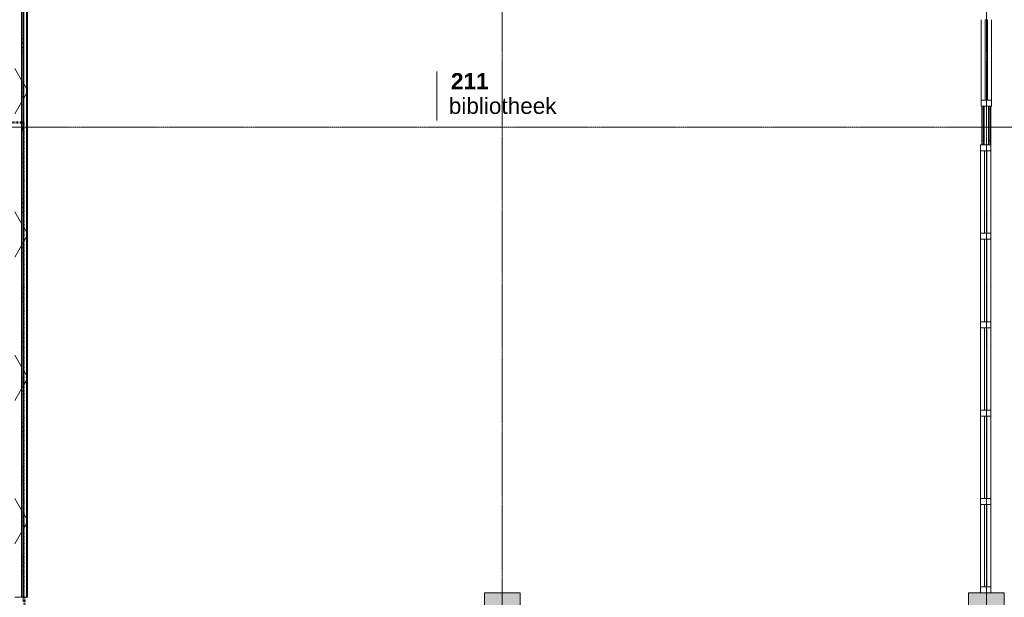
# Model space of a CAD drawing. Header units: millimetres. Extents: x -6115 to 78411, y -6358 to 59618.
# Tile 53 of 99: x 21616 to 32600, y 27150 to 33598. Entities that reach past the tile are written whole.
import ezdxf

# ---------------------------------------------------------------- set-up
doc = ezdxf.new("R2010")
doc.units = ezdxf.units.MM
doc.linetypes.add('Dash dot', pattern=[15.875, 6.35, -4.7625, 0, -4.7625])
doc.linetypes.add('stramien', pattern=[22.225, 12.7, -3.175, 3.175, -3.175])
for name, color, linetype, lineweight in [('00_Algemeen', 7, 'Continuous', 35), ('22_Metselwerk', 7, 'Continuous', 9), ('25_Metaalconstructiewerk', 7, 'Continuous', 9), ('30_Kozijnen-ramen-deuren', 7, 'Continuous', 9)]:
    doc.layers.add(name, color=color, linetype=linetype, lineweight=lineweight)
doc.styles.add('Arial_1', font='arial.ttf', dxfattribs={"height": 180})
doc.styles.add('Arial_B', font='arialbd.ttf', dxfattribs={"height": 180})
pattern_1 = [(180, (21662.5, 29950), (-6e-14, -500), []), (180, (21662.5, 30000), (-6e-14, -500), []), (180, (21662.5, 30050), (-6e-14, -500), []), (180, (21662.5, 30100), (-6e-14, -500), [])]
pattern_2 = [(60, (0, 0), (-692.82, 400), []), (120, (0, 0), (-692.82, -400), [])]
pattern_3 = [(180, (21662.5, 35237.5), (7e-13, -500), []), (180, (21662.5, 35287.5), (7e-13, -500), []), (180, (21662.5, 35337.5), (7e-13, -500), []), (180, (21662.5, 35387.5), (7e-13, -500), [])]
pattern_4 = [(180, (32450, 32600), (7e-13, -500), []), (180, (32450, 32650), (7e-13, -500), []), (180, (32450, 32700), (7e-13, -500), []), (180, (32450, 32750), (7e-13, -500), [])]
pattern_5 = [(270, (19976.25, 32475), (500, 2e-12), []), (270, (19926.25, 32475), (500, 2e-12), []), (270, (19876.25, 32475), (500, 2e-12), []), (270, (19826.25, 32475), (500, 2e-12), [])]

# ---------------------------------------------------------------- blocks, each defined once
blk = doc.blocks.new('Direct Shape - 2410-10368 v1 - IFC-model constructie _zonder onderbouw_ _MM21228_-1202387-02 tweede verdieping overzicht')
at = {"layer": '25_Metaalconstructiewerk'}
blk.add_hatch(color=256, dxfattribs=at).paths.add_polyline_path([(32600, 26800), (32600, 27200), (32200, 27200), (32200, 26800)])
for p, q in [((32600, 27200), (32200, 27200)), ((32200, 27200), (32200, 26800)), ((32600, 26800), (32600, 27200)), ((32200, 26800), (32600, 26800))]:
    blk.add_line(p, q, dxfattribs=at)
blk = doc.blocks.new('Direct Shape - NLRS_28_SC_TLB_kolom vierkant prefab_gen_AT_kolom vierkant_gen_lxb 400x400_800408-1202388-02 tweede verdieping overzicht')
blk.add_blockref('Direct Shape - 2410-10368 v1 - IFC-model constructie _zonder onderbouw_ _MM21228_-1202387-02 tweede verdieping overzicht', (0, 0))
blk = doc.blocks.new('Direct Shape - 2410-10368 v1 - IFC-model constructie _zonder onderbouw_ _MM21228_-1202391-02 tweede verdieping overzicht')
at = {"layer": '25_Metaalconstructiewerk'}
blk.add_hatch(color=256, dxfattribs=at).paths.add_polyline_path([(27200, 26800), (27200, 27200), (26800, 27200), (26800, 26800)])
for p, q in [((27200, 27200), (26800, 27200)), ((26800, 27200), (26800, 26800)), ((27200, 26800), (27200, 27200)), ((26800, 26800), (27200, 26800))]:
    blk.add_line(p, q, dxfattribs=at)
blk = doc.blocks.new('Direct Shape - NLRS_28_SC_TLB_kolom vierkant prefab_gen_AT_kolom vierkant_gen_lxb 400x400_800410-1202392-02 tweede verdieping overzicht')
blk.add_blockref('Direct Shape - 2410-10368 v1 - IFC-model constructie _zonder onderbouw_ _MM21228_-1202391-02 tweede verdieping overzicht', (0, 0))
blk = doc.blocks.new('2410-10368 v1 - IFC-model constructie _zonder onderbouw_ _MM21228__ifc-1-02 tweede verdieping overzicht')
at = {"layer": '25_Metaalconstructiewerk', "lineweight": 9}
for name in ['Direct Shape - NLRS_28_SC_TLB_kolom vierkant prefab_gen_AT_kolom vierkant_gen_lxb 400x400_800410-1202392-02 tweede verdieping overzicht', 'Direct Shape - NLRS_28_SC_TLB_kolom vierkant prefab_gen_AT_kolom vierkant_gen_lxb 400x400_800408-1202388-02 tweede verdieping overzicht']:
    blk.add_blockref(name, (0, 0), dxfattribs=at)
blk = doc.blocks.new('System Panel - 32_AEE_glas-1933595-02 tweede verdieping overzicht')
at = {"layer": '30_Kozijnen-ramen-deuren'}
for p, q in [((450, 12.5), (-450, 12.5)), ((-450, 12.5), (-450, -12.5)), ((450, -12.5), (450, 12.5)), ((-450, -12.5), (450, -12.5))]:
    blk.add_line(p, q, dxfattribs=at)
blk = doc.blocks.new('Rectangular Mullion - 31_AEE_hout_lariks_BxD_67x114mm-4869921-02 tweede verdieping overzicht')
at = {"layer": '30_Kozijnen-ramen-deuren'}
for p, q in [((32343, 33598), (32343, 32698)), ((32457, 33598), (32457, 32698))]:
    blk.add_line(p, q, dxfattribs=at)
blk = doc.blocks.new('Rectangular Mullion - 31_AEE_hout_lariks_BxD_67x114mm-1805880-02 tweede verdieping overzicht')
at = {"layer": '30_Kozijnen-ramen-deuren'}
for p, q in [((0, 57), (-67, 57)), ((-67, 57), (-67, -57)), ((0, -57), (0, 57)), ((-67, -57), (0, -57))]:
    blk.add_line(p, q, dxfattribs=at)
blk = doc.blocks.new('System Panel - 32_AEE_glas-3113886-02 tweede verdieping overzicht')
at = {"layer": '30_Kozijnen-ramen-deuren'}
for p, q in [((459.8, 12.5), (-459.8, 12.5)), ((-459.8, 12.5), (-459.8, -12.5)), ((459.8, -12.5), (459.8, 12.5)), ((-459.8, -12.5), (459.8, -12.5))]:
    blk.add_line(p, q, dxfattribs=at)
blk = doc.blocks.new('Rectangular Mullion - 31_AEE_hout_lariks_BxD_67x114mm-1289485-02 tweede verdieping overzicht')
at = {"layer": '30_Kozijnen-ramen-deuren'}
for p, q in [((32336, 28187), (32336, 27267)), ((32450, 28187), (32450, 27267))]:
    blk.add_line(p, q, dxfattribs=at)
blk = doc.blocks.new('Rectangular Mullion - 31_AEE_hout_lariks_BxD_67x114mm-V219-02 tweede verdieping overzicht')
at = {"layer": '30_Kozijnen-ramen-deuren'}
for p, q in [((-67, 57), (0, 57)), ((-67, -57), (-67, 57)), ((0, 57), (0, -57)), ((0, -57), (-67, -57))]:
    blk.add_line(p, q, dxfattribs=at)
blk = doc.blocks.new('Rectangular Mullion - 31_AEE_hout_lariks_BxD_67x114mm-V220-02 tweede verdieping overzicht')
at = {"layer": '30_Kozijnen-ramen-deuren', "true_color": 0xc0c0c0}
h = blk.add_hatch(dxfattribs=at)
h.set_pattern_fill('FP_361', color=9, style=0, pattern_type=2)
h.set_pattern_definition([(135, (27200, -32393), (-212.132, -212.132), [])])
h.paths.add_polyline_path([(0, 57), (-67, 57), (-67, -57), (0, -57)])
at = {"layer": '30_Kozijnen-ramen-deuren'}
for p, q in [((0, 57), (-67, 57)), ((-67, 57), (-67, -57)), ((0, -57), (0, 57)), ((-67, -57), (0, -57))]:
    blk.add_line(p, q, dxfattribs=at)
blk = doc.blocks.new('Rectangular Mullion - 31_AEE_hout_lariks_BxD_67x114mm-1289497-02 tweede verdieping overzicht')
at = {"layer": '30_Kozijnen-ramen-deuren'}
for p, q in [((32336, 29173), (32336, 28254)), ((32450, 29173), (32450, 28254))]:
    blk.add_line(p, q, dxfattribs=at)
blk = doc.blocks.new('Rectangular Mullion - 31_AEE_hout_lariks_BxD_67x114mm-V221-02 tweede verdieping overzicht')
at = {"layer": '30_Kozijnen-ramen-deuren', "true_color": 0xc0c0c0}
h = blk.add_hatch(dxfattribs=at)
h.set_pattern_fill('FP_362', color=9, style=0, pattern_type=2)
h.set_pattern_definition([(45, (-28220.1, -32393), (-212.132, 212.132), [])])
h.paths.add_polyline_path([(-33.5, 57), (33.5, 57), (33.5, -57), (-33.5, -57)])
at = {"layer": '30_Kozijnen-ramen-deuren'}
for p, q in [((-33.5, 57), (33.5, 57)), ((-33.5, -57), (-33.5, 57)), ((33.5, 57), (33.5, -57)), ((33.5, -57), (-33.5, -57))]:
    blk.add_line(p, q, dxfattribs=at)
blk = doc.blocks.new('Rectangular Mullion - 31_AEE_hout_lariks_BxD_67x114mm-V222-02 tweede verdieping overzicht')
at = {"layer": '30_Kozijnen-ramen-deuren'}
for p, q in [((-33.5, 57), (33.5, 57)), ((-33.5, -57), (-33.5, 57)), ((33.5, 57), (33.5, -57)), ((33.5, -57), (-33.5, -57))]:
    blk.add_line(p, q, dxfattribs=at)
blk = doc.blocks.new('Rectangular Mullion - 31_AEE_hout_lariks_BxD_67x114mm-V223-02 tweede verdieping overzicht')
at = {"layer": '30_Kozijnen-ramen-deuren', "true_color": 0xc0c0c0}
h = blk.add_hatch(dxfattribs=at)
h.set_pattern_fill('FP_363', color=9, style=0, pattern_type=2)
h.set_pattern_definition([(45, (-30193.3, -32393), (-212.132, 212.132), [])])
h.paths.add_polyline_path([(-33.5, 57), (33.5, 57), (33.5, -57), (-33.5, -57)])
at = {"layer": '30_Kozijnen-ramen-deuren'}
for p, q in [((-33.5, 57), (33.5, 57)), ((-33.5, -57), (-33.5, 57)), ((33.5, 57), (33.5, -57)), ((33.5, -57), (-33.5, -57))]:
    blk.add_line(p, q, dxfattribs=at)
blk = doc.blocks.new('Rectangular Mullion - 31_AEE_hout_lariks_BxD_67x114mm-1289524-02 tweede verdieping overzicht')
at = {"layer": '30_Kozijnen-ramen-deuren'}
for p, q in [((32336, 32133), (32336, 31213)), ((32450, 32133), (32450, 31213))]:
    blk.add_line(p, q, dxfattribs=at)
blk = doc.blocks.new('Rectangular Mullion - 31_AEE_hout_lariks_BxD_67x114mm-V224-02 tweede verdieping overzicht')
at = {"layer": '30_Kozijnen-ramen-deuren', "true_color": 0xc0c0c0}
h = blk.add_hatch(dxfattribs=at)
h.set_pattern_fill('FP_364', color=9, style=0, pattern_type=2)
h.set_pattern_definition([(45, (-31179.9, -32393), (-212.132, 212.132), [])])
h.paths.add_polyline_path([(-33.5, 57), (33.5, 57), (33.5, -57), (-33.5, -57)])
at = {"layer": '30_Kozijnen-ramen-deuren'}
for p, q in [((-33.5, 57), (33.5, 57)), ((-33.5, -57), (-33.5, 57)), ((33.5, 57), (33.5, -57)), ((33.5, -57), (-33.5, -57))]:
    blk.add_line(p, q, dxfattribs=at)
blk = doc.blocks.new('00_AEE_tag_ruimte_klein - Naam _ nummer-752176-02 tweede verdieping overzicht')
at = {"layer": '00_Algemeen', "lineweight": 9}
for p, q in [((-8.06, 7.17), (-8.06, 4.25)), ((-8.06, 4.47), (-8.06, 1.72))]:
    blk.add_line(p, q, dxfattribs=at)

msp = doc.modelspace()

# ---------------------------------------------------------------- hatches: boundary and pattern name
at = {"layer": '22_Metselwerk'}
h = msp.add_hatch(dxfattribs=at)
h.set_pattern_fill('FP_2', color=256, angle=60, style=0, pattern_type=2)
h.set_pattern_definition(pattern_2)
h.paths.add_polyline_path([(21562.5, 32450), (21637.5, 32450), (21637.5, 36694), (21607.5, 36694), (21607.5, 36734), (21562.5, 36734), (21562.5, 32462.5)])
h.paths.add_polyline_path([(21607.5, 37560), (21607.5, 37600), (21562.5, 37600), (21562.5, 37560)])
h = msp.add_hatch(dxfattribs=at)
h.set_pattern_fill('FP_100', color=256, angle=90, style=0, pattern_type=2)
h.set_pattern_definition(pattern_3)
h.paths.add_polyline_path([(21650, 32375), (21650, 36649), (21637.5, 36649), (21637.5, 32375)])
h = msp.add_hatch(dxfattribs=at)
h.set_pattern_fill('FP_100', color=256, angle=90, style=0, pattern_type=2)
h.set_pattern_definition(pattern_3)
h.paths.add_polyline_path([(21662.5, 32362.5), (21662.5, 36636.5), (21650, 36636.5), (21650, 32362.5)])
h = msp.add_hatch(dxfattribs=at)
h.set_pattern_fill('FP_2', color=256, angle=60, style=0, pattern_type=2)
h.set_pattern_definition(pattern_2)
h.paths.add_polyline_path([(21662.5, 27150), (21692.5, 27150), (21692.5, 36649), (21662.5, 36649), (21662.5, 31559.7)])
h = msp.add_hatch(dxfattribs=at)
h.set_pattern_fill('FP_380', color=256, angle=90, style=0, pattern_type=2)
h.set_pattern_definition([(1e-13, (21662.5, 31693.25), (-9e-13, 500), []), (1e-13, (21662.5, 31643.25), (-9e-13, 500), []), (1e-13, (21662.5, 31593.25), (-9e-13, 500), []), (1e-13, (21662.5, 31543.25), (-9e-13, 500), [])])
h.paths.add_polyline_path([(21692.5, 27150), (21702.5, 27150), (21702.5, 36636.5), (21692.5, 36636.5), (21692.5, 31559.7)])
h = msp.add_hatch(dxfattribs=at)
h.set_pattern_fill('FP_101', color=256, angle=90, style=0, pattern_type=2)
h.set_pattern_definition(pattern_4)
h.paths.add_polyline_path([(32362.5, 32200), (32362.5, 32631), (32350, 32631), (32350, 32200)])
h = msp.add_hatch(dxfattribs=at)
h.set_pattern_fill('FP_101', color=256, angle=90, style=0, pattern_type=2)
h.set_pattern_definition(pattern_4)
h.paths.add_polyline_path([(32375, 32200), (32375, 32631), (32362.5, 32631), (32362.5, 32200)])
h = msp.add_hatch(dxfattribs=at)
h.set_pattern_fill('FP_101', color=256, angle=90, style=0, pattern_type=2)
h.set_pattern_definition(pattern_4)
h.paths.add_polyline_path([(32437.5, 32200), (32437.5, 32631), (32425, 32631), (32425, 32200)])
h = msp.add_hatch(dxfattribs=at)
h.set_pattern_fill('FP_101', color=256, angle=90, style=0, pattern_type=2)
h.set_pattern_definition(pattern_4)
h.paths.add_polyline_path([(32450, 32200), (32450, 32631), (32437.5, 32631), (32437.5, 32200)])
h = msp.add_hatch(dxfattribs=at)
h.set_pattern_fill('FP_2', color=256, angle=60, style=0, pattern_type=2)
h.set_pattern_definition(pattern_2)
h.paths.add_polyline_path([(21637.5, 32375), (21637.5, 32450), (21149.5, 32450), (21149.5, 32375), (21562.5, 32375)])
h.paths.add_polyline_path([(19215.5, 32375), (19215.5, 32450), (18690, 32450), (18690, 32375), (18771.7, 32375)])
h = msp.add_hatch(dxfattribs=at)
h.set_pattern_fill('FP_242', color=256, angle=-270, style=0, pattern_type=2)
h.set_pattern_definition(pattern_5)
h.paths.add_polyline_path([(21637.5, 32362.5), (21650, 32362.5), (21650, 32375), (21637.5, 32375)])
h.paths.add_polyline_path([(21149.5, 32362.5), (21562.5, 32362.5), (21562.5, 32375), (21149.5, 32375)])
h.paths.add_polyline_path([(18771.7, 32362.5), (19215.5, 32362.5), (19215.5, 32375), (18690, 32375), (18690, 32362.5)])
h = msp.add_hatch(dxfattribs=at)
h.set_pattern_fill('FP_242', color=256, angle=-270, style=0, pattern_type=2)
h.set_pattern_definition(pattern_5)
h.paths.add_polyline_path([(21188.8, 32350), (21550, 32350), (21550, 32362.5), (21149.5, 32362.5), (21149.5, 32350)])
h.paths.add_polyline_path([(21662.5, 32350), (21662.5, 32362.5), (21650, 32362.5), (21650, 32350)])
h.paths.add_polyline_path([(19215.5, 32350), (19215.5, 32362.5), (18690, 32362.5), (18690, 32350), (18771.7, 32350)])
h = msp.add_hatch(dxfattribs=at)
h.set_pattern_fill('FP_2', color=256, angle=60, style=0, pattern_type=2)
h.set_pattern_definition(pattern_2)
h.paths.add_polyline_path([(21562.5, 27150), (21637.5, 27150), (21637.5, 32375), (21562.5, 32375), (21562.5, 31559.7)])
h = msp.add_hatch(dxfattribs=at)
h.set_pattern_fill('FP_59', color=256, angle=90, style=0, pattern_type=2)
h.set_pattern_definition(pattern_1)
h.paths.add_polyline_path([(21637.5, 27150), (21650, 27150), (21650, 32362.5), (21637.5, 32362.5), (21637.5, 31559.7)])
h = msp.add_hatch(dxfattribs=at)
h.set_pattern_fill('FP_59', color=256, angle=90, style=0, pattern_type=2)
h.set_pattern_definition(pattern_1)
h.paths.add_polyline_path([(21662.5, 27150), (21662.5, 32350), (21650, 32350), (21650, 27150)])

# ---------------------------------------------------------------- linework, layer by layer
at = {"layer": '00_Algemeen', "color": 150, "linetype": 'stramien', "lineweight": 9, "true_color": 0x0080ff}
for p, q in [((27000, -4950.1), (27000, 59018.3)), ((32400, -4950.1), (32400, 59018.3)), ((77811.4, 32400), (-5515.3, 32400))]:
    msp.add_line(p, q, dxfattribs=at)
at = {"layer": '00_Algemeen', "color": 5, "linetype": 'Dash dot', "lineweight": 50, "true_color": 0x0000ff}
for p, q in [((18666, 32450), (21657.5, 32450)), ((21657.5, 32450), (21657.5, 27100))]:
    msp.add_line(p, q, dxfattribs=at)
at = {"layer": '00_Algemeen', "color": 96, "linetype": 'Dash dot', "lineweight": 50, "true_color": 0x008000}
msp.add_line((21670, 27150), (21670, 13775), dxfattribs=at)
at = {"layer": '22_Metselwerk', "lineweight": 18}
for p, q in [((21637.5, 27150), (21637.5, 36649)), ((32425, 32631), (32375, 32631)), ((32375, 32200), (32375, 32631)), ((32425, 32200), (32425, 32631)), ((32375, 32200), (32425, 32200)), ((21562.5, 27150), (21637.5, 27150))]:
    msp.add_line(p, q, dxfattribs=at)
at = {"layer": '22_Metselwerk'}
for p, q in [((21650, 27150), (21650, 36636.5)), ((21662.5, 36649), (21662.5, 27150)), ((21692.5, 36649), (21692.5, 27150)), ((21702.5, 27150), (21702.5, 36636.5)), ((32350, 32631), (32350, 32200)), ((32375, 32631), (32350, 32631)), ((32362.5, 32200), (32362.5, 32631)), ((32450, 32631), (32425, 32631)), ((32437.5, 32200), (32437.5, 32631)), ((32450, 32200), (32450, 32631)), ((21650, 32375), (21637.5, 32375)), ((21662.5, 32362.5), (21637.5, 32362.5)), ((21662.5, 32350), (21650, 32350)), ((32350, 32200), (32375, 32200)), ((32425, 32200), (32450, 32200)), ((21637.5, 27150), (21702.5, 27150))]:
    msp.add_line(p, q, dxfattribs=at)

# ---------------------------------------------------------------- block references
at = {"lineweight": 5}
msp.add_blockref('2410-10368 v1 - IFC-model constructie _zonder onderbouw_ _MM21228__ifc-1-02 tweede verdieping overzicht', (0, 0), dxfattribs=at)
at = {"layer": '00_Algemeen', "lineweight": 9, "xscale": 99.99999999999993, "yscale": 99.99999999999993, "zscale": 99.99999999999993}
msp.add_blockref('00_AEE_tag_ruimte_klein - Naam _ nummer-752176-02 tweede verdieping overzicht', (27075.8, 32301.8), dxfattribs=at)
at = {"layer": '30_Kozijnen-ramen-deuren'}
for name, p in [('Rectangular Mullion - 31_AEE_hout_lariks_BxD_67x114mm-4869921-02 tweede verdieping overzicht', (0, 0)), ('Rectangular Mullion - 31_AEE_hout_lariks_BxD_67x114mm-1289524-02 tweede verdieping overzicht', (0, 0)), ('Rectangular Mullion - 31_AEE_hout_lariks_BxD_67x114mm-1289497-02 tweede verdieping overzicht', (0, 1973.2)), ('Rectangular Mullion - 31_AEE_hout_lariks_BxD_67x114mm-1289497-02 tweede verdieping overzicht', (0, 986.6)), ('Rectangular Mullion - 31_AEE_hout_lariks_BxD_67x114mm-1289497-02 tweede verdieping overzicht', (0, 0)), ('Rectangular Mullion - 31_AEE_hout_lariks_BxD_67x114mm-1289485-02 tweede verdieping overzicht', (0, 0))]:
    msp.add_blockref(name, p, dxfattribs=at)
for name, p, rotation in [('System Panel - 32_AEE_glas-1933595-02 tweede verdieping overzicht', (32400, 33148), 89.9999999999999), ('Rectangular Mullion - 31_AEE_hout_lariks_BxD_67x114mm-1805880-02 tweede verdieping overzicht', (32400, 32631), 269.9999999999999), ('System Panel - 32_AEE_glas-3113886-02 tweede verdieping overzicht', (32393, 31673.2), 89.99999999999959), ('System Panel - 32_AEE_glas-3113886-02 tweede verdieping overzicht', (32393, 30686.6), 89.99999999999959), ('System Panel - 32_AEE_glas-3113886-02 tweede verdieping overzicht', (32393, 29700), 89.99999999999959), ('System Panel - 32_AEE_glas-3113886-02 tweede verdieping overzicht', (32393, 28713.4), 89.99999999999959), ('System Panel - 32_AEE_glas-3113886-02 tweede verdieping overzicht', (32393, 27726.8), 89.99999999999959), ('Rectangular Mullion - 31_AEE_hout_lariks_BxD_67x114mm-V220-02 tweede verdieping overzicht', (32393, 27200), 269.9999999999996)]:
    msp.add_blockref(name, p, dxfattribs=dict(at, rotation=rotation))
at = {"layer": '30_Kozijnen-ramen-deuren', "extrusion": (0, 0, -1), "rotation": 90.0000000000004}
for name, p in [('Rectangular Mullion - 31_AEE_hout_lariks_BxD_67x114mm-V219-02 tweede verdieping overzicht', (-32393, 32200)), ('Rectangular Mullion - 31_AEE_hout_lariks_BxD_67x114mm-V224-02 tweede verdieping overzicht', (-32393, 31179.9)), ('Rectangular Mullion - 31_AEE_hout_lariks_BxD_67x114mm-V223-02 tweede verdieping overzicht', (-32393, 30193.3)), ('Rectangular Mullion - 31_AEE_hout_lariks_BxD_67x114mm-V222-02 tweede verdieping overzicht', (-32393, 29206.7)), ('Rectangular Mullion - 31_AEE_hout_lariks_BxD_67x114mm-V221-02 tweede verdieping overzicht', (-32393, 28220.1))]:
    msp.add_blockref(name, p, dxfattribs=at)

# ---------------------------------------------------------------- texts
at = {"layer": '00_Algemeen', "lineweight": 9, "char_height": 180, "attachment_point": 1}
for s, insert, width, style in [('211', (26427.1, 33001.8), 505.063, 'Arial_B'), ('bibliotheek', (26403.2, 32726.3), 1394.936, 'Arial_1')]:
    msp.add_mtext(s, dxfattribs=dict(at, insert=insert, width=width, style=style))

doc.saveas('drawing.dxf')
